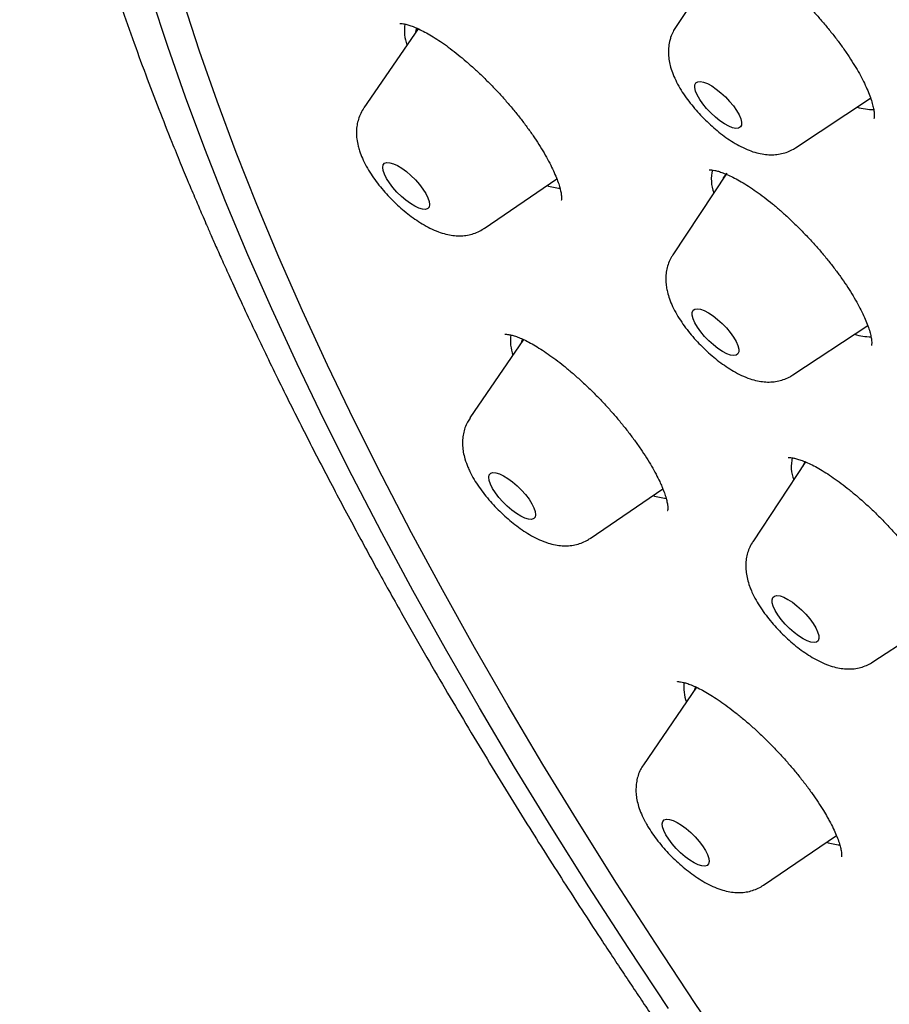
# Model space of a CAD drawing. Header units: millimetres. Extents: x 8 to 1577, y 12 to 2536.
# Tile 19 of 66: x 1284 to 1297, y 747 to 761. Entities that reach past the tile are written whole.
import ezdxf

# ---------------------------------------------------------------- set-up
doc = ezdxf.new("R2010")
doc.units = ezdxf.units.MM

msp = doc.modelspace()

# ---------------------------------------------------------------- linework, layer by layer
at = {"color": 7, "linetype": 'Continuous', "lineweight": 30}
for p, q in [((1294.585, 762.471), (1293.811, 761.303)), ((1290.118, 761.285), (1289.34, 760.149)), ((1295.532, 759.578), (1296.611, 760.288)), ((1291.064, 758.421), (1292.109, 759.133)), ((1294.547, 759.212), (1293.774, 758.044)), ((1295.495, 756.319), (1296.57, 757.027)), ((1291.632, 756.826), (1290.862, 755.702)), ((1295.678, 755.071), (1294.921, 753.928)), ((1292.586, 753.974), (1293.63, 754.686)), ((1296.642, 752.203), (1297.717, 752.91)), ((1294.112, 751.84), (1293.351, 750.729)), ((1294.098, 751.847), (1294.085, 751.801)), ((1295.074, 749.001), (1296.12, 749.714))]:
    msp.add_line(p, q, dxfattribs=at)
at = {"color": 7, "linetype": 'Continuous', "lineweight": 30, "flags": 128}
for points in [[(1293.71, 747.233), (1293.131, 748.107), (1292.57, 748.975), (1292.027, 749.839), (1291.503, 750.696), (1290.997, 751.547), (1290.511, 752.39), (1290.045, 753.226), (1289.598, 754.053), (1289.172, 754.871), (1288.767, 755.68), (1288.382, 756.479), (1288.019, 757.267), (1287.677, 758.044), (1287.356, 758.809), (1287.057, 759.562), (1286.781, 760.303), (1286.526, 761.03), (1286.294, 761.744)], [(1294.686, 746.435), (1294.095, 747.304), (1293.522, 748.169), (1292.966, 749.029), (1292.429, 749.884), (1291.91, 750.733), (1291.409, 751.575), (1290.928, 752.41), (1290.466, 753.237), (1290.024, 754.056), (1289.603, 754.867), (1289.201, 755.667), (1288.82, 756.458), (1288.46, 757.239), (1288.122, 758.008), (1287.804, 758.766), (1287.508, 759.511), (1287.234, 760.244), (1286.982, 760.964), (1286.753, 761.671)], [(1294.757, 759.904), (1294.743, 759.876), (1294.716, 759.859), (1294.679, 759.856), (1294.631, 759.865), (1294.575, 759.887), (1294.514, 759.921), (1294.449, 759.965), (1294.383, 760.017), (1294.319, 760.077), (1294.258, 760.141), (1294.204, 760.207), (1294.159, 760.272), (1294.123, 760.335), (1294.099, 760.391), (1294.088, 760.441), (1294.089, 760.48), (1294.103, 760.509), (1294.13, 760.525), (1294.168, 760.529), (1294.215, 760.519), (1294.271, 760.498), (1294.332, 760.464), (1294.397, 760.42), (1294.463, 760.367), (1294.528, 760.307), (1294.588, 760.243), (1294.642, 760.178), (1294.688, 760.112), (1294.723, 760.05), (1294.747, 759.993), (1294.758, 759.944), (1294.757, 759.904)], [(1290.277, 758.808), (1290.283, 758.763), (1290.276, 758.728), (1290.256, 758.705), (1290.225, 758.694), (1290.182, 758.696), (1290.131, 758.711), (1290.073, 758.738), (1290.009, 758.777), (1289.944, 758.825), (1289.878, 758.881), (1289.815, 758.943), (1289.757, 759.008), (1289.707, 759.074), (1289.665, 759.138), (1289.635, 759.199), (1289.616, 759.252), (1289.611, 759.297), (1289.618, 759.332), (1289.637, 759.356), (1289.669, 759.366), (1289.711, 759.364), (1289.763, 759.349), (1289.821, 759.322), (1289.884, 759.284), (1289.95, 759.236), (1290.016, 759.179), (1290.079, 759.118), (1290.136, 759.053), (1290.187, 758.986), (1290.228, 758.922), (1290.259, 758.862), (1290.277, 758.808)], [(1294.72, 756.691), (1294.721, 756.65), (1294.708, 756.62), (1294.683, 756.602), (1294.647, 756.597), (1294.601, 756.604), (1294.546, 756.624), (1294.485, 756.656), (1294.421, 756.699), (1294.355, 756.751), (1294.29, 756.809), (1294.229, 756.873), (1294.174, 756.939), (1294.127, 757.004), (1294.09, 757.067), (1294.064, 757.125), (1294.051, 757.175), (1294.051, 757.216), (1294.063, 757.247), (1294.088, 757.265), (1294.124, 757.27), (1294.17, 757.263), (1294.225, 757.243), (1294.286, 757.211), (1294.35, 757.168), (1294.416, 757.116), (1294.481, 757.057), (1294.542, 756.994), (1294.597, 756.928), (1294.644, 756.863), (1294.681, 756.8), (1294.707, 756.742), (1294.72, 756.691)], [(1291.616, 756.834), (1291.605, 756.809), (1291.596, 756.774)], [(1295.674, 755.076), (1295.647, 755.034), (1295.636, 755.008)], [(1291.781, 754.413), (1291.8, 754.36), (1291.805, 754.315), (1291.798, 754.28), (1291.777, 754.258), (1291.745, 754.247), (1291.703, 754.25), (1291.651, 754.265), (1291.593, 754.293), (1291.529, 754.331), (1291.464, 754.38), (1291.398, 754.436), (1291.335, 754.498), (1291.278, 754.563), (1291.227, 754.629), (1291.186, 754.693), (1291.156, 754.753), (1291.138, 754.807), (1291.133, 754.852), (1291.14, 754.886), (1291.16, 754.909), (1291.192, 754.92), (1291.235, 754.917), (1291.286, 754.902), (1291.345, 754.874), (1291.408, 754.836), (1291.474, 754.787), (1291.539, 754.731), (1291.602, 754.669), (1291.66, 754.604), (1291.71, 754.538), (1291.751, 754.473), (1291.781, 754.413)], [(1295.851, 752.634), (1295.866, 752.582), (1295.869, 752.539), (1295.858, 752.508), (1295.835, 752.488), (1295.8, 752.48), (1295.755, 752.486), (1295.702, 752.504), (1295.642, 752.535), (1295.578, 752.576), (1295.512, 752.627), (1295.447, 752.684), (1295.385, 752.747), (1295.329, 752.813), (1295.281, 752.879), (1295.242, 752.942), (1295.215, 753.001), (1295.2, 753.053), (1295.198, 753.095), (1295.208, 753.127), (1295.231, 753.147), (1295.266, 753.154), (1295.311, 753.149), (1295.364, 753.13), (1295.424, 753.1), (1295.489, 753.058), (1295.554, 753.008), (1295.619, 752.95), (1295.681, 752.887), (1295.737, 752.821), (1295.785, 752.756), (1295.824, 752.692), (1295.851, 752.634)], [(1294.241, 749.499), (1294.271, 749.439), (1294.289, 749.386), (1294.294, 749.341), (1294.286, 749.307), (1294.265, 749.284), (1294.233, 749.274), (1294.19, 749.277), (1294.138, 749.293), (1294.079, 749.321), (1294.016, 749.36), (1293.95, 749.409), (1293.885, 749.465), (1293.822, 749.527), (1293.765, 749.593), (1293.715, 749.659), (1293.674, 749.723), (1293.644, 749.783), (1293.626, 749.836), (1293.621, 749.88), (1293.629, 749.915), (1293.65, 749.937), (1293.682, 749.947), (1293.725, 749.944), (1293.777, 749.929), (1293.835, 749.901), (1293.899, 749.862), (1293.965, 749.813), (1294.03, 749.756), (1294.093, 749.694), (1294.15, 749.629), (1294.2, 749.563), (1294.241, 749.499)]]:
    msp.add_lwpolyline(points, dxfattribs=at)
at = {"color": 7, "linetype": 'Continuous', "lineweight": 30}
for centre, radius, start, end in [((1290.554, 761.263), 0.633, 171.8522, 199.6727), ((1290.298, 761.181), 0.227, 148.36, 169.898), ((1296.643, 760.852), 0.726, 252.011, 271.0183), ((1294.862, 759.121), 0.537, 164.805, 200.8877), ((1294.673, 759.066), 0.193, 134.6831, 162.4756), ((1292.217, 759.798), 0.802, 251.7847, 265.6545), ((1292.089, 756.819), 0.647, 173.3116, 199.5196), ((1296.606, 757.594), 0.727, 252.0161, 270.9477), ((1296.022, 755.007), 0.55, 166.6472, 200.637), ((1293.739, 755.35), 0.801, 251.782, 265.6903), ((1294.591, 751.849), 0.661, 174.7759, 199.3662), ((1296.227, 750.374), 0.797, 251.7589, 265.9915)]:
    msp.add_arc(centre, radius, start, end, dxfattribs=at)
for points, knots in [([(1286.993, 775.974), (1286.948, 775.929), (1286.865, 775.846), (1286.753, 775.73), (1286.664, 775.635), (1286.597, 775.56), (1286.547, 775.505), (1286.501, 775.453), (1286.446, 775.388), (1286.378, 775.307), (1286.297, 775.207), (1286.21, 775.097), (1286.124, 774.982), (1286.048, 774.879), (1285.972, 774.77), (1285.893, 774.655), (1285.811, 774.529), (1285.729, 774.397), (1285.641, 774.25), (1285.553, 774.095), (1285.472, 773.945), (1285.404, 773.812), (1285.343, 773.689), (1285.285, 773.565), (1285.225, 773.431), (1285.16, 773.282), (1285.097, 773.127), (1285.038, 772.971), (1284.982, 772.819), (1284.932, 772.672), (1284.888, 772.537), (1284.852, 772.421), (1284.816, 772.298), (1284.776, 772.155), (1284.73, 771.981), (1284.684, 771.79), (1284.64, 771.585), (1284.597, 771.37), (1284.558, 771.148), (1284.522, 770.911), (1284.489, 770.663), (1284.462, 770.409), (1284.44, 770.163), (1284.424, 769.924), (1284.412, 769.678), (1284.405, 769.455), (1284.402, 769.257), (1284.402, 769.088), (1284.403, 768.915), (1284.407, 768.737), (1284.413, 768.556), (1284.42, 768.381), (1284.429, 768.221), (1284.438, 768.08), (1284.447, 767.955), (1284.456, 767.834), (1284.467, 767.706), (1284.48, 767.563), (1284.498, 767.386), (1284.521, 767.173), (1284.553, 766.921), (1284.59, 766.649), (1284.634, 766.356), (1284.686, 766.042), (1284.738, 765.757), (1284.785, 765.513), (1284.823, 765.325), (1284.858, 765.156), (1284.893, 764.998), (1284.925, 764.853), (1284.955, 764.723), (1284.982, 764.605), (1285.013, 764.477), (1285.05, 764.326), (1285.094, 764.151), (1285.159, 763.896), (1285.249, 763.563), (1285.365, 763.153), (1285.499, 762.704), (1285.654, 762.213), (1285.829, 761.685), (1286.015, 761.154), (1286.205, 760.636), (1286.394, 760.141), (1286.561, 759.718), (1286.703, 759.37), (1286.816, 759.096), (1286.921, 758.848), (1287.006, 758.649), (1287.078, 758.482), (1287.144, 758.331), (1287.222, 758.154), (1287.314, 757.948), (1287.432, 757.688), (1287.577, 757.371), (1287.747, 757.007), (1287.925, 756.635), (1288.103, 756.269), (1288.281, 755.908), (1288.459, 755.554), (1288.637, 755.206), (1288.876, 754.746), (1289.176, 754.18), (1289.537, 753.516), (1289.879, 752.904), (1290.2, 752.342), (1290.502, 751.823), (1290.803, 751.316), (1291.105, 750.814), (1291.41, 750.316), (1291.785, 749.713), (1292.233, 749.006), (1292.641, 748.379), (1292.929, 747.943), (1293.095, 747.693), (1293.26, 747.446), (1293.42, 747.209), (1293.56, 747.002), (1293.676, 746.832), (1293.768, 746.698), (1293.844, 746.587), (1293.905, 746.498), (1293.956, 746.425), (1294.01, 746.348), (1294.079, 746.247), (1294.166, 746.123), (1294.26, 745.987), (1294.353, 745.854), (1294.468, 745.69), (1294.603, 745.499), (1294.756, 745.284), (1294.906, 745.074), (1295.064, 744.853), (1295.246, 744.601), (1295.46, 744.307), (1295.706, 743.97), (1295.976, 743.605), (1296.266, 743.216), (1296.575, 742.804), (1296.914, 742.358), (1297.283, 741.877), (1297.681, 741.365), (1298.107, 740.823), (1298.562, 740.251), (1299.05, 739.645), (1299.574, 739.003), (1300.137, 738.324), (1300.739, 737.608), (1301.378, 736.86), (1302.055, 736.08), (1302.767, 735.273), (1303.513, 734.442), (1304.294, 733.587), (1305.115, 732.705), (1305.981, 731.791), (1306.894, 730.846), (1307.855, 729.871), (1308.858, 728.874), (1309.904, 727.857), (1310.911, 726.898), (1311.873, 726.001), (1312.784, 725.168), (1313.667, 724.373), (1314.248, 723.864), (1314.516, 723.629)], [0, 0, 0, 0, 0.003895, 0.0072118, 0.0099503, 0.0121102, 0.013692, 0.0149614, 0.0172848, 0.0200284, 0.023165, 0.0272476, 0.0309535, 0.0342826, 0.0372666, 0.0413403, 0.0452673, 0.0492302, 0.053786, 0.0589712, 0.0633979, 0.0673772, 0.0709094, 0.0744185, 0.0783567, 0.0827238, 0.0873676, 0.091679, 0.0960413, 0.1003302, 0.1041004, 0.1073124, 0.1099992, 0.1142398, 0.1189992, 0.124243, 0.1297388, 0.1354422, 0.1413225, 0.1471692, 0.153897, 0.1604748, 0.1666743, 0.172493, 0.1785059, 0.1849505, 0.1889371, 0.1930159, 0.1971831, 0.2014388, 0.2057829, 0.2100541, 0.213808, 0.2170191, 0.2198865, 0.222492, 0.2254258, 0.2286949, 0.2322992, 0.2375214, 0.2431936, 0.249262, 0.2557261, 0.2625857, 0.2698406, 0.2742359, 0.2782652, 0.2818463, 0.2849796, 0.2883199, 0.2909354, 0.2931488, 0.295745, 0.2989132, 0.3025399, 0.3066251, 0.3146212, 0.3229111, 0.3314833, 0.3415669, 0.3520146, 0.3624344, 0.3723268, 0.3816905, 0.3905263, 0.3960567, 0.4011428, 0.4057132, 0.409768, 0.4121148, 0.414844, 0.4180744, 0.4218059, 0.4260386, 0.4322309, 0.4389808, 0.445622, 0.4521246, 0.4584887, 0.4647144, 0.4708016, 0.4767505, 0.4887662, 0.5001751, 0.5109778, 0.5201112, 0.5287895, 0.537295, 0.5457011, 0.554008, 0.5622157, 0.5757813, 0.5890676, 0.5931858, 0.5972764, 0.6013395, 0.6053391, 0.6089015, 0.6114608, 0.613648, 0.615463, 0.616906, 0.6179769, 0.6190454, 0.6206931, 0.6228929, 0.6251212, 0.6272886, 0.629395, 0.6331001, 0.6366, 0.6398947, 0.6432918, 0.6473673, 0.6521345, 0.6575934, 0.6637439, 0.6698422, 0.6764957, 0.6837043, 0.6914681, 0.6997869, 0.7084974, 0.7177432, 0.7275243, 0.7378404, 0.7488936, 0.7605014, 0.7726634, 0.7853797, 0.79865, 0.8122227, 0.82633, 0.8409722, 0.8561495, 0.8721526, 0.8887106, 0.9058235, 0.923491, 0.9417127, 0.9564187, 0.9714663, 0.9868555, 1, 1, 1, 1]), ([(1294.34, 762.523), (1294.34, 762.523), (1294.341, 762.524), (1294.359, 762.526), (1294.394, 762.524), (1294.442, 762.516), (1294.502, 762.5), (1294.573, 762.475), (1294.654, 762.439), (1294.745, 762.393), (1294.844, 762.336), (1294.95, 762.269), (1295.062, 762.191), (1295.179, 762.103), (1295.298, 762.006), (1295.418, 761.903), (1295.537, 761.793), (1295.654, 761.677), (1295.768, 761.557), (1295.881, 761.432), (1295.99, 761.303), (1296.095, 761.173), (1296.193, 761.042), (1296.283, 760.913), (1296.363, 760.789), (1296.434, 760.67), (1296.496, 760.556), (1296.548, 760.448), (1296.591, 760.347), (1296.623, 760.255), (1296.646, 760.175), (1296.659, 760.107), (1296.664, 760.055), (1296.664, 760.019), (1296.661, 760.003), (1296.659, 759.998), (1296.66, 759.999), (1296.66, 760)], [0, 0, 0, 0, 0.0208699, 0.0491214, 0.0762122, 0.1032956, 0.1307524, 0.1587088, 0.1869537, 0.2157078, 0.2454176, 0.2759074, 0.3069876, 0.3384565, 0.3701149, 0.4017471, 0.4331819, 0.4642958, 0.4956012, 0.5274299, 0.5596131, 0.5919514, 0.6241684, 0.6560214, 0.6873109, 0.7179014, 0.7482852, 0.7789329, 0.8094843, 0.8397142, 0.8693805, 0.8982495, 0.9261473, 0.9530387, 0.9799282, 0.9958563, 1, 1, 1, 1]), ([(1289.854, 761.36), (1289.854, 761.36), (1289.855, 761.36), (1289.873, 761.361), (1289.907, 761.357), (1289.954, 761.347), (1290.014, 761.329), (1290.086, 761.301), (1290.169, 761.262), (1290.261, 761.213), (1290.361, 761.153), (1290.468, 761.083), (1290.579, 761.003), (1290.693, 760.914), (1290.809, 760.817), (1290.927, 760.712), (1291.047, 760.599), (1291.167, 760.48), (1291.285, 760.355), (1291.398, 760.228), (1291.507, 760.1), (1291.608, 759.972), (1291.703, 759.845), (1291.791, 759.719), (1291.871, 759.594), (1291.944, 759.473), (1292.008, 759.357), (1292.061, 759.247), (1292.104, 759.147), (1292.136, 759.061), (1292.151, 759.008), (1292.161, 758.97), (1292.169, 758.934), (1292.175, 758.889), (1292.176, 758.849), (1292.175, 758.827), (1292.172, 758.819), (1292.173, 758.821), (1292.173, 758.821)], [0, 0, 0, 0, 0.019739, 0.046456, 0.071767, 0.09759, 0.12455, 0.152682, 0.181872, 0.211917, 0.242579, 0.273616, 0.304812, 0.336005, 0.366868, 0.398472, 0.43064, 0.463178, 0.495871, 0.52844, 0.560666, 0.592389, 0.623691, 0.655243, 0.687029, 0.718909, 0.750643, 0.782024, 0.812836, 0.84287, 0.869381, 0.873321, 0.88934, 0.917131, 0.944515, 0.971536, 0.998552, 1, 1, 1, 1]), ([(1293.812, 761.301), (1293.799, 761.282), (1293.771, 761.237), (1293.743, 761.17), (1293.731, 761.122), (1293.726, 761.103)], [0, 0, 0, 0, 0.3104631, 0.7235034, 1, 1, 1, 1]), ([(1293.726, 761.103), (1293.72, 761.07), (1293.709, 761.008), (1293.709, 760.915), (1293.719, 760.824), (1293.741, 760.728), (1293.777, 760.626), (1293.826, 760.517), (1293.889, 760.406), (1293.962, 760.297), (1294.042, 760.193), (1294.127, 760.093), (1294.216, 759.997), (1294.311, 759.907), (1294.409, 759.822), (1294.51, 759.743), (1294.615, 759.671), (1294.724, 759.607), (1294.836, 759.552), (1294.946, 759.512), (1295.05, 759.487), (1295.148, 759.476), (1295.243, 759.477), (1295.334, 759.491), (1295.421, 759.518), (1295.487, 759.548), (1295.521, 759.572), (1295.531, 759.579)], [0, 0, 0, 0, 0.036865, 0.069928, 0.105032, 0.143025, 0.185222, 0.231896, 0.280056, 0.326536, 0.371322, 0.414999, 0.458088, 0.501014, 0.544109, 0.587711, 0.632317, 0.678612, 0.727571, 0.77411, 0.815616, 0.853175, 0.888367, 0.922165, 0.955155, 0.987695, 1, 1, 1, 1]), ([(1289.341, 760.147), (1289.337, 760.142), (1289.314, 760.112), (1289.284, 760.051), (1289.254, 759.967), (1289.237, 759.88), (1289.231, 759.792), (1289.237, 759.698), (1289.25, 759.636), (1289.257, 759.602)], [0, 0, 0, 0, 0.0345067, 0.1891895, 0.3416323, 0.4940737, 0.6492307, 0.8107066, 1, 1, 1, 1]), ([(1289.257, 759.602), (1289.263, 759.58), (1289.28, 759.52), (1289.317, 759.424), (1289.373, 759.313), (1289.44, 759.203), (1289.515, 759.095), (1289.597, 758.992), (1289.684, 758.894), (1289.775, 758.801), (1289.871, 758.712), (1289.97, 758.63), (1290.073, 758.553), (1290.179, 758.484), (1290.291, 758.422), (1290.404, 758.373), (1290.513, 758.338), (1290.615, 758.319), (1290.711, 758.313), (1290.804, 758.319), (1290.894, 758.338), (1290.978, 758.371), (1291.036, 758.399), (1291.061, 758.419), (1291.063, 758.421)], [0, 0, 0, 0, 0.031387, 0.083057, 0.137754, 0.19229, 0.244701, 0.295416, 0.345103, 0.39431, 0.443498, 0.492996, 0.543272, 0.594961, 0.648964, 0.706509, 0.757582, 0.802993, 0.844716, 0.884252, 0.922505, 0.960025, 0.997151, 1, 1, 1, 1]), ([(1294.296, 759.259), (1294.295, 759.259), (1294.294, 759.259), (1294.305, 759.261), (1294.331, 759.26), (1294.372, 759.254), (1294.427, 759.241), (1294.492, 759.219), (1294.57, 759.187), (1294.658, 759.144), (1294.755, 759.091), (1294.859, 759.027), (1294.97, 758.952), (1295.084, 758.869), (1295.201, 758.776), (1295.318, 758.677), (1295.437, 758.569), (1295.556, 758.455), (1295.675, 758.334), (1295.791, 758.209), (1295.904, 758.081), (1296.01, 757.952), (1296.11, 757.824), (1296.201, 757.698), (1296.285, 757.575), (1296.361, 757.453), (1296.428, 757.335), (1296.487, 757.223), (1296.535, 757.118), (1296.573, 757.023), (1296.6, 756.939), (1296.614, 756.879), (1296.622, 756.837), (1296.626, 756.802), (1296.627, 756.769), (1296.624, 756.747), (1296.622, 756.739), (1296.622, 756.741), (1296.623, 756.741)], [0, 0, 0, 0, 0.009703, 0.035108, 0.061891, 0.08841, 0.114381, 0.141543, 0.169861, 0.199208, 0.229389, 0.260174, 0.29133, 0.322644, 0.353891, 0.384897, 0.416212, 0.448125, 0.480458, 0.513005, 0.545513, 0.577727, 0.609466, 0.640626, 0.671722, 0.703154, 0.734693, 0.766112, 0.797188, 0.827694, 0.857405, 0.886127, 0.901485, 0.91737, 0.944373, 0.971213, 0.998207, 1, 1, 1, 1]), ([(1293.775, 758.042), (1293.766, 758.03), (1293.74, 757.993), (1293.711, 757.924), (1293.685, 757.839), (1293.672, 757.751), (1293.671, 757.665), (1293.677, 757.61), (1293.681, 757.583)], [0, 0, 0, 0, 0.088321, 0.271628, 0.453183, 0.635813, 0.823078, 1, 1, 1, 1]), ([(1293.681, 757.583), (1293.685, 757.559), (1293.696, 757.499), (1293.725, 757.406), (1293.769, 757.298), (1293.828, 757.188), (1293.897, 757.077), (1293.975, 756.971), (1294.058, 756.869), (1294.146, 756.772), (1294.239, 756.68), (1294.335, 756.593), (1294.435, 756.512), (1294.539, 756.438), (1294.647, 756.37), (1294.761, 756.31), (1294.874, 756.264), (1294.983, 756.234), (1295.082, 756.219), (1295.177, 756.216), (1295.27, 756.227), (1295.358, 756.25), (1295.433, 756.28), (1295.476, 756.308), (1295.493, 756.32)], [0, 0, 0, 0, 0.032194, 0.078064, 0.128126, 0.18178, 0.234135, 0.284455, 0.333305, 0.381309, 0.428972, 0.476716, 0.524854, 0.57389, 0.624495, 0.677627, 0.734514, 0.782246, 0.825015, 0.864719, 0.90261, 0.939443, 0.975679, 1, 1, 1, 1]), ([(1291.361, 756.903), (1291.362, 756.903), (1291.363, 756.903), (1291.384, 756.904), (1291.419, 756.9), (1291.467, 756.889), (1291.529, 756.87), (1291.602, 756.841), (1291.685, 756.802), (1291.777, 756.752), (1291.877, 756.691), (1291.982, 756.621), (1292.093, 756.541), (1292.208, 756.451), (1292.327, 756.352), (1292.448, 756.245), (1292.57, 756.131), (1292.69, 756.012), (1292.806, 755.889), (1292.918, 755.765), (1293.025, 755.639), (1293.127, 755.512), (1293.223, 755.383), (1293.313, 755.256), (1293.396, 755.131), (1293.469, 755.01), (1293.533, 754.896), (1293.581, 754.799), (1293.614, 754.725), (1293.642, 754.657), (1293.667, 754.587), (1293.686, 754.515), (1293.698, 754.456), (1293.701, 754.412), (1293.7, 754.384), (1293.698, 754.373), (1293.698, 754.375), (1293.699, 754.375)], [0, 0, 0, 0, 0.021633, 0.047188, 0.072971, 0.099573, 0.127215, 0.155852, 0.185308, 0.215352, 0.245745, 0.276236, 0.306757, 0.338127, 0.370138, 0.402576, 0.435209, 0.467763, 0.500009, 0.531805, 0.563337, 0.595177, 0.627305, 0.659588, 0.691836, 0.723842, 0.755426, 0.786417, 0.807984, 0.824224, 0.853696, 0.88284, 0.911475, 0.939431, 0.966643, 0.993296, 1, 1, 1, 1]), ([(1290.863, 755.701), (1290.85, 755.682), (1290.821, 755.638), (1290.789, 755.561), (1290.766, 755.476), (1290.755, 755.388), (1290.755, 755.299), (1290.766, 755.207), (1290.79, 755.105), (1290.818, 755.035), (1290.833, 754.995)], [0, 0, 0, 0, 0.0871468, 0.2039203, 0.31983, 0.4367329, 0.5570015, 0.6838563, 0.8215815, 1, 1, 1, 1]), ([(1295.428, 755.134), (1295.428, 755.134), (1295.426, 755.133), (1295.434, 755.136), (1295.457, 755.135), (1295.495, 755.131), (1295.546, 755.119), (1295.61, 755.099), (1295.685, 755.07), (1295.771, 755.029), (1295.866, 754.979), (1295.968, 754.917), (1296.075, 754.846), (1296.187, 754.765), (1296.303, 754.675), (1296.422, 754.576), (1296.544, 754.469), (1296.666, 754.355), (1296.786, 754.235), (1296.903, 754.113), (1297.015, 753.988), (1297.121, 753.863), (1297.222, 753.737), (1297.317, 753.609), (1297.406, 753.483), (1297.486, 753.359), (1297.558, 753.24), (1297.62, 753.126), (1297.67, 753.024), (1297.698, 752.957), (1297.717, 752.908), (1297.735, 752.86), (1297.755, 752.795), (1297.769, 752.731), (1297.775, 752.68), (1297.776, 752.645), (1297.773, 752.626), (1297.773, 752.626), (1297.773, 752.626)], [0, 0, 0, 0, 0.000071, 0.02654, 0.052087, 0.07791, 0.104585, 0.132308, 0.161033, 0.190585, 0.220733, 0.251245, 0.281919, 0.312535, 0.34368, 0.37551, 0.407818, 0.440383, 0.472948, 0.505255, 0.537131, 0.568514, 0.600118, 0.632044, 0.664156, 0.696279, 0.728195, 0.759712, 0.790646, 0.81839, 0.823497, 0.839653, 0.868701, 0.897381, 0.925535, 0.953076, 0.980096, 1, 1, 1, 1]), ([(1290.833, 754.995), (1290.842, 754.975), (1290.868, 754.916), (1290.92, 754.822), (1290.991, 754.711), (1291.07, 754.606), (1291.154, 754.505), (1291.242, 754.409), (1291.336, 754.317), (1291.433, 754.231), (1291.533, 754.151), (1291.638, 754.077), (1291.746, 754.011), (1291.861, 753.953), (1291.975, 753.909), (1292.083, 753.881), (1292.182, 753.868), (1292.277, 753.867), (1292.368, 753.88), (1292.456, 753.905), (1292.529, 753.937), (1292.569, 753.964), (1292.584, 753.975)], [0, 0, 0, 0, 0.031175, 0.091467, 0.149562, 0.205441, 0.259789, 0.313283, 0.366468, 0.419793, 0.473631, 0.528567, 0.585388, 0.645218, 0.709417, 0.761569, 0.808584, 0.852472, 0.894512, 0.935481, 0.975848, 1, 1, 1, 1]), ([(1294.922, 753.926), (1294.918, 753.921), (1294.896, 753.892), (1294.868, 753.831), (1294.838, 753.747), (1294.822, 753.66), (1294.818, 753.571), (1294.824, 753.481), (1294.842, 753.387), (1294.864, 753.316), (1294.879, 753.275), (1294.882, 753.267)], [0, 0, 0, 0, 0.025867, 0.152343, 0.277128, 0.402078, 0.529464, 0.662313, 0.804745, 0.9618, 1, 1, 1, 1]), ([(1294.882, 753.267), (1294.891, 753.247), (1294.915, 753.187), (1294.964, 753.091), (1295.032, 752.98), (1295.108, 752.873), (1295.19, 752.771), (1295.278, 752.673), (1295.37, 752.58), (1295.466, 752.492), (1295.565, 752.41), (1295.668, 752.334), (1295.775, 752.265), (1295.888, 752.204), (1296, 752.156), (1296.109, 752.123), (1296.21, 752.105), (1296.306, 752.1), (1296.399, 752.107), (1296.488, 752.128), (1296.57, 752.159), (1296.619, 752.189), (1296.642, 752.203)], [0, 0, 0, 0, 0.031205, 0.090704, 0.148606, 0.204244, 0.25814, 0.310997, 0.363388, 0.415801, 0.468573, 0.522225, 0.577453, 0.635247, 0.696934, 0.750688, 0.798581, 0.842738, 0.884681, 0.925329, 0.965239, 1, 1, 1, 1]), ([(1293.839, 751.92), (1293.839, 751.92), (1293.838, 751.92), (1293.853, 751.921), (1293.883, 751.918), (1293.928, 751.91), (1293.985, 751.893), (1294.054, 751.867), (1294.133, 751.831), (1294.222, 751.785), (1294.319, 751.728), (1294.423, 751.661), (1294.534, 751.583), (1294.65, 751.495), (1294.77, 751.398), (1294.892, 751.293), (1295.013, 751.183), (1295.132, 751.068), (1295.248, 750.949), (1295.361, 750.827), (1295.472, 750.7), (1295.579, 750.572), (1295.68, 750.443), (1295.774, 750.315), (1295.859, 750.19), (1295.931, 750.077), (1295.984, 749.988), (1296.031, 749.903), (1296.076, 749.815), (1296.119, 749.719), (1296.152, 749.633), (1296.175, 749.557), (1296.189, 749.495), (1296.195, 749.448), (1296.196, 749.418), (1296.193, 749.405), (1296.194, 749.407), (1296.194, 749.408)], [0, 0, 0, 0, 0.013782, 0.040188, 0.066476, 0.093239, 0.120801, 0.149161, 0.178171, 0.207695, 0.237189, 0.267792, 0.299255, 0.331332, 0.36377, 0.396314, 0.428665, 0.460656, 0.492278, 0.524214, 0.556523, 0.589084, 0.621753, 0.654321, 0.68662, 0.718507, 0.743996, 0.76046, 0.79115, 0.821731, 0.85206, 0.881904, 0.911005, 0.939127, 0.966147, 0.992188, 1, 1, 1, 1]), ([(1293.35, 750.727), (1293.336, 750.705), (1293.305, 750.657), (1293.274, 750.577), (1293.252, 750.491), (1293.243, 750.403), (1293.244, 750.313), (1293.257, 750.221), (1293.282, 750.124), (1293.321, 750.02), (1293.361, 749.937), (1293.388, 749.888), (1293.395, 749.877)], [0, 0, 0, 0, 0.083918, 0.179481, 0.274535, 0.370649, 0.469849, 0.574896, 0.689413, 0.816977, 0.956831, 1, 1, 1, 1]), ([(1293.395, 749.877), (1293.406, 749.858), (1293.438, 749.803), (1293.499, 749.713), (1293.578, 749.608), (1293.663, 749.508), (1293.753, 749.413), (1293.848, 749.323), (1293.946, 749.238), (1294.047, 749.16), (1294.152, 749.088), (1294.262, 749.023), (1294.374, 748.97), (1294.484, 748.93), (1294.588, 748.905), (1294.686, 748.894), (1294.78, 748.896), (1294.871, 748.91), (1294.958, 748.938), (1295.026, 748.969), (1295.062, 748.994), (1295.073, 749.003)], [0, 0, 0, 0, 0.0321627, 0.0943024, 0.1542839, 0.2128012, 0.270549, 0.328093, 0.3858728, 0.4443495, 0.504195, 0.5663363, 0.6320916, 0.6943167, 0.7497563, 0.7999802, 0.8470828, 0.8923461, 0.9365452, 0.9801531, 1, 1, 1, 1])]:
    msp.add_open_spline(points, degree=3, knots=knots, dxfattribs=at)

doc.saveas('drawing.dxf')
